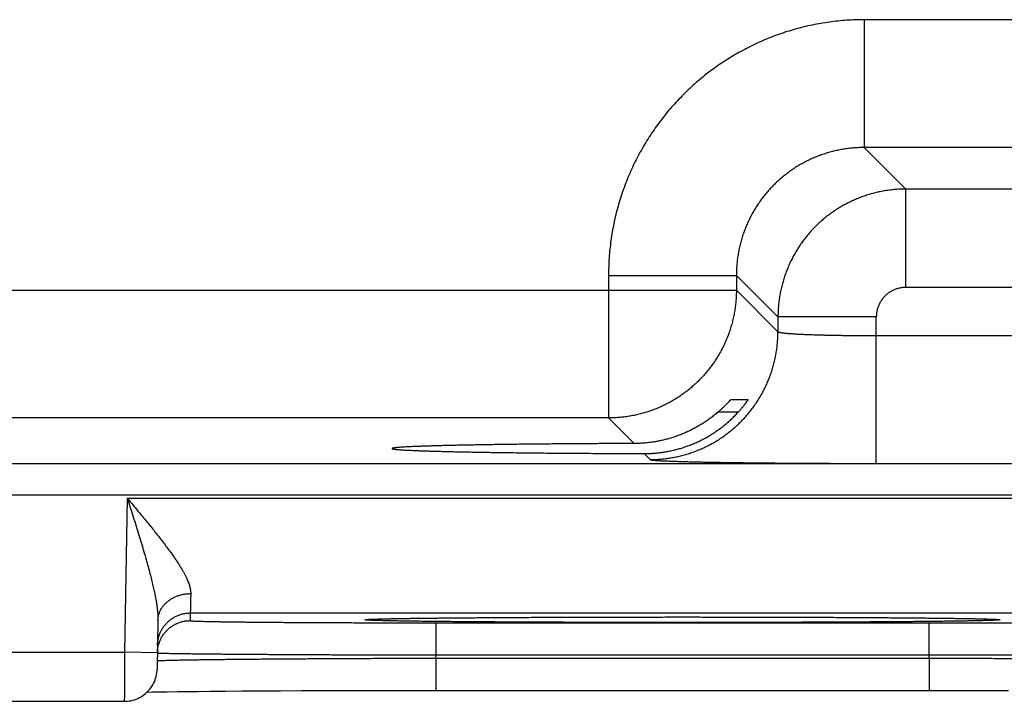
# Model space of a CAD drawing. Header units: inches. Extents: x 0 to 34, y 0 to 22.
# Tile 108 of 152: x 19.65 to 20.251, y 14.126 to 14.542. Entities that reach past the tile are written whole.
import ezdxf

# ---------------------------------------------------------------- set-up
doc = ezdxf.new("R2010")
doc.units = ezdxf.units.IN
doc.header["$LTSCALE"] = 1.87
doc.header["$MEASUREMENT"] = 0
doc.layers.get('0').update_dxf_attribs({"linetype": 'CONTINUOUS'})

msp = doc.modelspace()

# ---------------------------------------------------------------- linework, layer by layer
at = {"color": 7, "linetype": 'CONTINUOUS'}
for p, q in [((20.31596, 14.54153), (20.16565, 14.54153)), ((20.16565, 14.54153), (20.16565, 14.46354)), ((20.31596, 14.46354), (20.16565, 14.46354)), ((20.16565, 14.46354), (20.19102, 14.43817)), ((20.29059, 14.43817), (20.19102, 14.43817)), ((20.19102, 14.37818), (20.19102, 14.43817)), ((20.00967, 14.38555), (20.08766, 14.38555)), ((20.00967, 14.38555), (20.00967, 14.29854)), ((20.08766, 14.38555), (20.11303, 14.36019)), ((20.08766, 14.38555), (20.08766, 14.37653)), ((20.29059, 14.37818), (20.19102, 14.37818)), ((19.46395, 14.37653), (20.08766, 14.37653)), ((20.08766, 14.37653), (20.11303, 14.35116)), ((20.17302, 14.36019), (20.11303, 14.36019)), ((20.11303, 14.36019), (20.11303, 14.35116)), ((20.17302, 14.27081), (20.17302, 14.36019)), ((20.17302, 14.3488), (20.30859, 14.3488)), ((20.08441, 14.30977), (20.0947, 14.30977)), ((20.08873, 14.30203), (20.07636, 14.30203)), ((20.00967, 14.29854), (19.54193, 14.29854)), ((20.00967, 14.29854), (20.02527, 14.28294)), ((20.03138, 14.27683), (20.03504, 14.27317)), ((16.83312, 14.27072), (24.22349, 14.27072)), ((20.17302, 14.27081), (20.30859, 14.27081)), ((16.83312, 14.25173), (24.22349, 14.25173)), ((19.71613, 14.24955), (19.71449, 14.15566)), ((19.71613, 14.24955), (20.39348, 14.24955)), ((19.73483, 14.17507), (19.73431, 14.14531)), ((19.75456, 14.17956), (19.75448, 14.17488)), ((19.75456, 14.17956), (20.35504, 14.17956)), ((19.86333, 14.17564), (19.86332, 14.17564)), ((19.86332, 14.17564), (19.86335, 14.17564)), ((19.86335, 14.17564), (19.86342, 14.17564)), ((19.86342, 14.17564), (19.86354, 14.17565)), ((19.86354, 14.17565), (19.86371, 14.17567)), ((19.86371, 14.17567), (19.86392, 14.17568)), ((19.86392, 14.17568), (19.86419, 14.1757)), ((19.86419, 14.1757), (19.86466, 14.17572)), ((19.86466, 14.17572), (19.86524, 14.17575)), ((19.86524, 14.17575), (19.86616, 14.17579)), ((19.86616, 14.17579), (19.86727, 14.17583)), ((19.86727, 14.17583), (19.86896, 14.17589)), ((19.86896, 14.17589), (19.8712, 14.17595)), ((19.8712, 14.17595), (19.87427, 14.17602)), ((19.87427, 14.17602), (19.87738, 14.17609)), ((19.87738, 14.17609), (19.88122, 14.17616)), ((19.88122, 14.17616), (19.88592, 14.17624)), ((19.88592, 14.17624), (19.89164, 14.17633)), ((19.89164, 14.17633), (19.89856, 14.17641)), ((19.89856, 14.17641), (19.90468, 14.17648)), ((19.90468, 14.17648), (19.91178, 14.17655)), ((19.91178, 14.17655), (19.92018, 14.17663)), ((19.92018, 14.17663), (19.9304, 14.17671)), ((19.9304, 14.17671), (19.93878, 14.17677)), ((19.93878, 14.17677), (19.94871, 14.17683)), ((19.94871, 14.17683), (19.95951, 14.17689)), ((19.95951, 14.17689), (19.97054, 14.17694)), ((19.97054, 14.17694), (19.98195, 14.17698)), ((19.98195, 14.17698), (19.99365, 14.17702)), ((19.99365, 14.17702), (20.00561, 14.17705)), ((20.00561, 14.17705), (20.01778, 14.17707)), ((20.01778, 14.17707), (20.03011, 14.17709)), ((20.03011, 14.17709), (20.04254, 14.1771)), ((20.04254, 14.1771), (20.0548, 14.17711)), ((20.0548, 14.17711), (20.06703, 14.1771)), ((20.06703, 14.1771), (20.07945, 14.17709)), ((20.07945, 14.17709), (20.09177, 14.17707)), ((20.09177, 14.17707), (20.10393, 14.17705)), ((20.10393, 14.17705), (20.11589, 14.17702)), ((20.11589, 14.17702), (20.1276, 14.17698)), ((20.1276, 14.17698), (20.13901, 14.17694)), ((20.13901, 14.17694), (20.15005, 14.17689)), ((20.15005, 14.17689), (20.16073, 14.17683)), ((20.16073, 14.17683), (20.17082, 14.17677)), ((20.17082, 14.17677), (20.17971, 14.17671)), ((20.17971, 14.17671), (20.19079, 14.17662)), ((20.19079, 14.17662), (20.19964, 14.17654)), ((20.19964, 14.17654), (20.20701, 14.17646)), ((20.20701, 14.17646), (20.2133, 14.17639)), ((20.2133, 14.17639), (20.21872, 14.17631)), ((20.21872, 14.17631), (20.22474, 14.17622)), ((20.22474, 14.17622), (20.22954, 14.17614)), ((20.22954, 14.17614), (20.23337, 14.17607)), ((20.23337, 14.17607), (20.23652, 14.176)), ((20.23652, 14.176), (20.23906, 14.17593)), ((20.23906, 14.17593), (20.24109, 14.17587)), ((20.24109, 14.17587), (20.24268, 14.17582)), ((20.24268, 14.17582), (20.24365, 14.17578)), ((20.24365, 14.17578), (20.24445, 14.17574)), ((20.24445, 14.17574), (20.2451, 14.17571)), ((20.2451, 14.17571), (20.24544, 14.17569)), ((20.24544, 14.17569), (20.24571, 14.17568)), ((20.24571, 14.17568), (20.24593, 14.17566)), ((20.24593, 14.17566), (20.24609, 14.17565)), ((20.24624, 14.17564), (20.24627, 14.17564)), ((19.90444, 14.17357), (20.20517, 14.17357)), ((19.90444, 14.15392), (19.90444, 14.17357)), ((20.20517, 14.15392), (20.20517, 14.17357)), ((19.46512, 14.15566), (19.71449, 14.15566)), ((19.73449, 14.15531), (19.71449, 14.15566)), ((19.9044, 14.15199), (19.90444, 14.15392)), ((19.9044, 14.15199), (20.2052, 14.15199)), ((19.9044, 14.15199), (19.9044, 14.13234)), ((19.90444, 14.15392), (20.20517, 14.15392)), ((20.2052, 14.15199), (20.20517, 14.15392)), ((20.2052, 14.15199), (20.2052, 14.13234)), ((19.75247, 14.13168), (19.75917, 14.13175)), ((19.75917, 14.13175), (19.76692, 14.13183)), ((19.76692, 14.13183), (19.77594, 14.1319)), ((19.77594, 14.1319), (19.78647, 14.13198)), ((19.78647, 14.13198), (19.79881, 14.13206)), ((19.79881, 14.13206), (19.80961, 14.13212)), ((19.80961, 14.13212), (19.82239, 14.13218)), ((19.82239, 14.13218), (19.8382, 14.13224)), ((19.8382, 14.13224), (19.85001, 14.13227)), ((19.85001, 14.13227), (19.8619, 14.1323)), ((19.8619, 14.1323), (19.87397, 14.13232)), ((19.87397, 14.13232), (19.88618, 14.13233)), ((19.88618, 14.13233), (19.89847, 14.13234)), ((19.89847, 14.13234), (20.2052, 14.13234)), ((20.2052, 14.13234), (20.21726, 14.13234)), ((20.21726, 14.13234), (20.22952, 14.13233)), ((20.22952, 14.13233), (20.24166, 14.13231)), ((20.24166, 14.13231), (20.25366, 14.13229)), ((19.72823, 14.1313), (19.7316, 14.13137)), ((19.7316, 14.13137), (19.73562, 14.13144)), ((19.73562, 14.13144), (19.74055, 14.13152)), ((19.74055, 14.13152), (19.74666, 14.13161)), ((19.74666, 14.13161), (19.75247, 14.13168)), ((19.46529, 14.12566), (19.71432, 14.12566))]:
    msp.add_line(p, q, dxfattribs=at)
for points in [[(20.24609, 14.17565), (20.2462, 14.17564), (20.24624, 14.17564)], [(19.71432, 14.12566), (19.71489, 14.12567), (19.71601, 14.12573), (19.71714, 14.12586), (19.71825, 14.12605), (19.71935, 14.12631), (19.72043, 14.12662), (19.7215, 14.127), (19.72254, 14.12743), (19.72356, 14.12792), (19.72454, 14.12847), (19.7255, 14.12908), (19.72641, 14.12974), (19.72729, 14.13045), (19.72813, 14.1312), (19.72893, 14.13201), (19.72967, 14.13285), (19.73037, 14.13374), (19.73102, 14.13466), (19.73161, 14.13563), (19.73215, 14.13662), (19.73264, 14.13764), (19.73306, 14.13869), (19.73342, 14.13975), (19.73373, 14.14084), (19.73397, 14.14195), (19.73415, 14.14306), (19.73426, 14.14418), (19.73431, 14.14531)]]:
    msp.add_lwpolyline(points, dxfattribs=at)
for points, knots in [([(20.16565, 14.54153), (20.16388, 14.54153), (20.16033, 14.54147), (20.15502, 14.5412), (20.14971, 14.54075), (20.14443, 14.54011), (20.13916, 14.5393), (20.13393, 14.5383), (20.12873, 14.53713), (20.12358, 14.53578), (20.11847, 14.53426), (20.11342, 14.53256), (20.10843, 14.53069), (20.1035, 14.52865), (20.09865, 14.52645), (20.09388, 14.52408), (20.08919, 14.52155), (20.08459, 14.51886), (20.08009, 14.51601), (20.07568, 14.51301), (20.07138, 14.50987), (20.06719, 14.50658), (20.06312, 14.50314), (20.05916, 14.49958), (20.05533, 14.49587), (20.05163, 14.49204), (20.04806, 14.48809), (20.04463, 14.48401), (20.04134, 14.47982), (20.03819, 14.47552), (20.03519, 14.47112), (20.03235, 14.46661), (20.02966, 14.46201), (20.02713, 14.45733), (20.02476, 14.45255), (20.02255, 14.44771), (20.02051, 14.44278), (20.01864, 14.43779), (20.01695, 14.43274), (20.01542, 14.42763), (20.01407, 14.42248), (20.0129, 14.41728), (20.01191, 14.41205), (20.01109, 14.40678), (20.01046, 14.40149), (20.01, 14.39618), (20.00973, 14.39087), (20.00967, 14.38733), (20.00967, 14.38555)], [0, 0, 0, 0, 0.021679, 0.043391, 0.065125, 0.086868, 0.108612, 0.130348, 0.152083, 0.173825, 0.195576, 0.217329, 0.239078, 0.260824, 0.282566, 0.304307, 0.326048, 0.34779, 0.369532, 0.391275, 0.413018, 0.43476, 0.456502, 0.478244, 0.499987, 0.521728, 0.54347, 0.565212, 0.586954, 0.608697, 0.63044, 0.652182, 0.673925, 0.695668, 0.717409, 0.73915, 0.760892, 0.782639, 0.804392, 0.826144, 0.847888, 0.869627, 0.891369, 0.913118, 0.934866, 0.956604, 0.978319, 1, 1, 1, 1]), ([(20.16565, 14.46354), (20.1646, 14.46354), (20.1625, 14.4635), (20.15937, 14.46331), (20.15624, 14.463), (20.15313, 14.46256), (20.15004, 14.46199), (20.14697, 14.4613), (20.14394, 14.46049), (20.14093, 14.45956), (20.13798, 14.4585), (20.13506, 14.45733), (20.1322, 14.45604), (20.12939, 14.45464), (20.12663, 14.45312), (20.12395, 14.4515), (20.12132, 14.44977), (20.11878, 14.44793), (20.1163, 14.446), (20.11391, 14.44396), (20.1116, 14.44183), (20.10938, 14.43961), (20.10725, 14.4373), (20.10522, 14.43491), (20.10328, 14.43244), (20.10144, 14.42989), (20.09971, 14.42727), (20.09808, 14.42458), (20.09657, 14.42183), (20.09517, 14.41902), (20.09388, 14.41615), (20.0927, 14.41324), (20.09165, 14.41028), (20.09071, 14.40727), (20.0899, 14.40424), (20.08921, 14.40117), (20.08865, 14.39808), (20.0882, 14.39497), (20.08789, 14.39184), (20.0877, 14.3887), (20.08766, 14.3866), (20.08766, 14.38555)], [0, 0, 0, 0, 0.025651, 0.0513, 0.076947, 0.102591, 0.128237, 0.153883, 0.179527, 0.205168, 0.230806, 0.256442, 0.282076, 0.307709, 0.333341, 0.358973, 0.384606, 0.410237, 0.435867, 0.461498, 0.487129, 0.512759, 0.538389, 0.564021, 0.589654, 0.615288, 0.640922, 0.666557, 0.692194, 0.717832, 0.74347, 0.769112, 0.794758, 0.820409, 0.846064, 0.871721, 0.897376, 0.923029, 0.948682, 0.974339, 1, 1, 1, 1]), ([(20.19102, 14.43817), (20.18997, 14.43817), (20.18787, 14.43813), (20.18474, 14.43794), (20.18161, 14.43762), (20.1785, 14.43718), (20.17541, 14.43661), (20.17234, 14.43592), (20.16931, 14.43511), (20.16631, 14.43417), (20.16335, 14.43312), (20.16043, 14.43194), (20.15757, 14.43065), (20.15476, 14.42925), (20.15201, 14.42773), (20.14932, 14.42611), (20.1467, 14.42438), (20.14415, 14.42254), (20.14168, 14.4206), (20.13929, 14.41857), (20.13698, 14.41644), (20.13476, 14.41422), (20.13263, 14.41191), (20.1306, 14.40952), (20.12866, 14.40704), (20.12682, 14.40449), (20.12509, 14.40187), (20.12346, 14.39918), (20.12195, 14.39643), (20.12054, 14.39362), (20.11925, 14.39075), (20.11808, 14.38784), (20.11702, 14.38488), (20.11609, 14.38188), (20.11528, 14.37884), (20.11458, 14.37578), (20.11402, 14.37269), (20.11358, 14.36958), (20.11326, 14.36646), (20.11307, 14.36332), (20.11303, 14.36123), (20.11303, 14.36019)], [0, 0, 0, 0, 0.025654, 0.051308, 0.07696, 0.10261, 0.12826, 0.153911, 0.179561, 0.20521, 0.230858, 0.256509, 0.282162, 0.307808, 0.333438, 0.359057, 0.384673, 0.410292, 0.435917, 0.461549, 0.487184, 0.512817, 0.538448, 0.564085, 0.589732, 0.615384, 0.641033, 0.666681, 0.692332, 0.717988, 0.743643, 0.769292, 0.794937, 0.820583, 0.846232, 0.871875, 0.897507, 0.923129, 0.948749, 0.974372, 1, 1, 1, 1]), ([(20.19102, 14.37818), (20.19067, 14.37818), (20.18998, 14.37816), (20.18894, 14.37807), (20.18791, 14.37792), (20.18688, 14.37771), (20.18587, 14.37744), (20.18487, 14.37711), (20.18389, 14.37673), (20.18294, 14.37628), (20.18202, 14.37579), (20.18113, 14.37524), (20.18027, 14.37463), (20.17945, 14.37398), (20.17866, 14.37329), (20.17792, 14.37254), (20.17722, 14.37176), (20.17657, 14.37094), (20.17597, 14.37008), (20.17542, 14.36919), (20.17492, 14.36826), (20.17448, 14.36731), (20.17409, 14.36633), (20.17376, 14.36534), (20.17349, 14.36432), (20.17328, 14.36329), (20.17313, 14.36226), (20.17304, 14.36122), (20.17302, 14.36053), (20.17302, 14.36019)], [0, 0, 0, 0, 0.036617, 0.073427, 0.110383, 0.147443, 0.184567, 0.221713, 0.258844, 0.295937, 0.333007, 0.370073, 0.407151, 0.444244, 0.481347, 0.518455, 0.555564, 0.592666, 0.629753, 0.666826, 0.703904, 0.741008, 0.778157, 0.815328, 0.852478, 0.889563, 0.92654, 0.963368, 1, 1, 1, 1]), ([(20.08766, 14.37653), (20.08766, 14.37548), (20.08762, 14.37339), (20.08743, 14.37025), (20.08711, 14.36713), (20.08667, 14.36402), (20.0861, 14.36093), (20.08541, 14.35786), (20.08459, 14.35483), (20.08366, 14.35183), (20.0826, 14.34887), (20.08143, 14.34596), (20.08014, 14.34309), (20.07874, 14.34028), (20.07722, 14.33753), (20.07559, 14.33484), (20.07386, 14.33222), (20.07202, 14.32967), (20.07009, 14.3272), (20.06805, 14.32481), (20.06592, 14.3225), (20.0637, 14.32028), (20.06139, 14.31815), (20.059, 14.31611), (20.05652, 14.31417), (20.05397, 14.31234), (20.05135, 14.3106), (20.04867, 14.30898), (20.04591, 14.30746), (20.0431, 14.30606), (20.04024, 14.30477), (20.03732, 14.3036), (20.03436, 14.30254), (20.03137, 14.30161), (20.02833, 14.30079), (20.02527, 14.3001), (20.02218, 14.29953), (20.01907, 14.29909), (20.01594, 14.29878), (20.01281, 14.29859), (20.01072, 14.29854), (20.00967, 14.29854)], [0, 0, 0, 0, 0.02564, 0.05128, 0.076921, 0.102562, 0.128203, 0.153844, 0.179486, 0.205128, 0.23077, 0.256413, 0.282055, 0.307698, 0.333341, 0.358984, 0.384628, 0.410271, 0.435915, 0.461558, 0.487202, 0.512845, 0.538489, 0.564132, 0.589776, 0.615419, 0.641062, 0.666705, 0.692348, 0.71799, 0.743634, 0.769276, 0.794917, 0.820558, 0.846199, 0.871842, 0.897484, 0.923122, 0.948753, 0.974378, 1, 1, 1, 1]), ([(20.03504, 14.27317), (20.03609, 14.27317), (20.03818, 14.27322), (20.04132, 14.27341), (20.04444, 14.27372), (20.04755, 14.27417), (20.05064, 14.27473), (20.05371, 14.27542), (20.05674, 14.27624), (20.05974, 14.27717), (20.0627, 14.27823), (20.06561, 14.2794), (20.06848, 14.28069), (20.07129, 14.2821), (20.07404, 14.28361), (20.07673, 14.28524), (20.07935, 14.28697), (20.0819, 14.28881), (20.08437, 14.29074), (20.08676, 14.29278), (20.08907, 14.29491), (20.09129, 14.29713), (20.09342, 14.29944), (20.09546, 14.30183), (20.0974, 14.30431), (20.09923, 14.30686), (20.10096, 14.30948), (20.10259, 14.31216), (20.10411, 14.31492), (20.10551, 14.31773), (20.1068, 14.32059), (20.10797, 14.3235), (20.10903, 14.32646), (20.10996, 14.32946), (20.11078, 14.3325), (20.11147, 14.33556), (20.11204, 14.33865), (20.11248, 14.34176), (20.11279, 14.34489), (20.11299, 14.34802), (20.11303, 14.35012), (20.11303, 14.35116)], [0, 0, 0, 0, 0.025639, 0.051278, 0.076917, 0.102557, 0.128197, 0.153837, 0.179478, 0.205119, 0.23076, 0.256401, 0.282043, 0.307684, 0.333326, 0.358968, 0.38461, 0.410253, 0.435895, 0.461537, 0.48718, 0.512822, 0.538465, 0.564107, 0.58975, 0.615392, 0.641034, 0.666676, 0.692318, 0.717959, 0.743601, 0.769242, 0.794883, 0.820523, 0.846164, 0.871804, 0.897444, 0.923083, 0.948722, 0.974361, 1, 1, 1, 1]), ([(20.11303, 14.35116), (20.11305, 14.35112), (20.11315, 14.35103), (20.11337, 14.35094), (20.1137, 14.35084), (20.11413, 14.35074), (20.11468, 14.35064), (20.11533, 14.35054), (20.11609, 14.35044), (20.11696, 14.35034), (20.11793, 14.35025), (20.119, 14.35015), (20.12018, 14.35006), (20.12145, 14.34997), (20.12282, 14.34988), (20.12428, 14.3498), (20.12583, 14.34971), (20.12747, 14.34963), (20.1292, 14.34956), (20.131, 14.34948), (20.13289, 14.34941), (20.13485, 14.34934), (20.13687, 14.34928), (20.13897, 14.34922), (20.14113, 14.34916), (20.14335, 14.34911), (20.14562, 14.34906), (20.14795, 14.34901), (20.15032, 14.34897), (20.15274, 14.34894), (20.15519, 14.3489), (20.15767, 14.34887), (20.16019, 14.34885), (20.16273, 14.34883), (20.16528, 14.34881), (20.16785, 14.3488), (20.17043, 14.3488), (20.17216, 14.3488), (20.17302, 14.3488)], [0, 0, 0, 0, 0.002411, 0.006345, 0.011998, 0.019423, 0.028632, 0.039621, 0.052378, 0.066881, 0.083106, 0.101028, 0.120617, 0.141835, 0.164641, 0.188994, 0.214853, 0.242165, 0.270879, 0.300941, 0.332301, 0.364898, 0.398669, 0.433549, 0.469473, 0.506384, 0.544227, 0.582931, 0.622416, 0.662602, 0.703407, 0.744753, 0.786566, 0.828771, 0.871293, 0.914056, 0.956985, 1, 1, 1, 1]), ([(20.07636, 14.30203), (20.07661, 14.30225), (20.0771, 14.30268), (20.07782, 14.30331), (20.0785, 14.30393), (20.07914, 14.30453), (20.07974, 14.3051), (20.08031, 14.30565), (20.08084, 14.30617), (20.08132, 14.30665), (20.08177, 14.3071), (20.08218, 14.30752), (20.08255, 14.30789), (20.08288, 14.30823), (20.08317, 14.30854), (20.08343, 14.30881), (20.08365, 14.30904), (20.08385, 14.30924), (20.08401, 14.3094), (20.08414, 14.30953), (20.08424, 14.30963), (20.08432, 14.30971), (20.08437, 14.30975), (20.0844, 14.30977), (20.08441, 14.30977)], [0, 0, 0, 0, 0.088928, 0.174825, 0.257241, 0.335798, 0.410464, 0.481067, 0.547251, 0.608754, 0.66554, 0.717556, 0.764771, 0.807258, 0.845078, 0.878396, 0.907287, 0.931955, 0.952523, 0.969165, 0.982069, 0.991381, 0.99729, 1, 1, 1, 1]), ([(20.0947, 14.30977), (20.09471, 14.30977), (20.09471, 14.30974), (20.09469, 14.3097), (20.09465, 14.30962), (20.09458, 14.30951), (20.0945, 14.30937), (20.09439, 14.3092), (20.09425, 14.30899), (20.09409, 14.30874), (20.0939, 14.30846), (20.09368, 14.30815), (20.09343, 14.3078), (20.09315, 14.30741), (20.09284, 14.30699), (20.0925, 14.30654), (20.09213, 14.30606), (20.09172, 14.30555), (20.09129, 14.30501), (20.09083, 14.30444), (20.09034, 14.30386), (20.08982, 14.30326), (20.08928, 14.30265), (20.08891, 14.30224), (20.08873, 14.30203)], [0, 0, 0, 0, 0.001564, 0.006454, 0.015157, 0.027861, 0.044691, 0.065811, 0.09131, 0.121309, 0.15589, 0.195097, 0.238999, 0.287545, 0.340765, 0.398515, 0.460752, 0.52724, 0.597834, 0.672201, 0.750065, 0.830947, 0.914422, 1, 1, 1, 1]), ([(20.0548, 14.28039), (20.0557, 14.28067), (20.05748, 14.28127), (20.06013, 14.28227), (20.06275, 14.28336), (20.06534, 14.28456), (20.0679, 14.28586), (20.07042, 14.28726), (20.0729, 14.28876), (20.07534, 14.29037), (20.07772, 14.29207), (20.08006, 14.29387), (20.08233, 14.29577), (20.08454, 14.29776), (20.08668, 14.29985), (20.08805, 14.30129), (20.08873, 14.30203)], [0, 0, 0, 0, 0.069136, 0.138621, 0.208415, 0.2785, 0.348981, 0.419848, 0.491067, 0.562688, 0.634741, 0.70715, 0.779859, 0.852937, 0.92634, 1, 1, 1, 1]), ([(20.07636, 14.30203), (20.07564, 14.30141), (20.07417, 14.30018), (20.0719, 14.29844), (20.06958, 14.29678), (20.06722, 14.29521), (20.06481, 14.29374), (20.06236, 14.29236), (20.05987, 14.29108), (20.05736, 14.28989), (20.05566, 14.28916), (20.0548, 14.28881)], [0, 0, 0, 0, 0.113111, 0.22576, 0.337871, 0.449495, 0.560654, 0.671263, 0.781365, 0.890975, 1, 1, 1, 1]), ([(20.0548, 14.28881), (20.05394, 14.28846), (20.05221, 14.28778), (20.04959, 14.28687), (20.04694, 14.28605), (20.04428, 14.28532), (20.0416, 14.2847), (20.03891, 14.28416), (20.0362, 14.28373), (20.03348, 14.28338), (20.03075, 14.28313), (20.02801, 14.28298), (20.02618, 14.28295), (20.02527, 14.28294)], [0, 0, 0, 0, 0.092045, 0.183763, 0.275114, 0.366132, 0.456967, 0.547658, 0.638188, 0.728594, 0.819036, 0.90951, 1, 1, 1, 1]), ([(20.02527, 14.28294), (20.02335, 14.28294), (20.01953, 14.28292), (20.01382, 14.2829), (20.00815, 14.28288), (20.00253, 14.28285), (19.99697, 14.28282), (19.99148, 14.28278), (19.98605, 14.28274), (19.9807, 14.2827), (19.97542, 14.28266), (19.97024, 14.28261), (19.96514, 14.28256), (19.96015, 14.28251), (19.95526, 14.28245), (19.95047, 14.28239), (19.9458, 14.28233), (19.94125, 14.28227), (19.93683, 14.2822), (19.93253, 14.28213), (19.92837, 14.28206), (19.92434, 14.28199), (19.92045, 14.28191), (19.91672, 14.28183), (19.91313, 14.28175), (19.9097, 14.28167), (19.90642, 14.28158), (19.90331, 14.2815), (19.90037, 14.28141), (19.89759, 14.28132), (19.89498, 14.28123), (19.89255, 14.28114), (19.8903, 14.28104), (19.88822, 14.28095), (19.88633, 14.28085), (19.88462, 14.28075), (19.8831, 14.28066), (19.88176, 14.28056), (19.88061, 14.28046), (19.87965, 14.28036), (19.87889, 14.28026), (19.8783, 14.28017), (19.87795, 14.28006), (19.87769, 14.28), (19.87768, 14.27991), (19.87768, 14.2799)], [0, 0, 0, 0, 0.038942, 0.07763, 0.116005, 0.154044, 0.191694, 0.228914, 0.265673, 0.301916, 0.337619, 0.372733, 0.407219, 0.44105, 0.474173, 0.506568, 0.538191, 0.569005, 0.598986, 0.628089, 0.656294, 0.683565, 0.709868, 0.735184, 0.759475, 0.782723, 0.804899, 0.825975, 0.845938, 0.864756, 0.882414, 0.898894, 0.914172, 0.928239, 0.941074, 0.952667, 0.963006, 0.972076, 0.979874, 0.986389, 0.991619, 0.995564, 0.998233, 0.999681, 1, 1, 1, 1]), ([(19.87768, 14.2799), (19.87768, 14.27988), (19.8777, 14.27978), (19.87797, 14.27973), (19.87833, 14.27961), (19.87893, 14.27952), (19.8797, 14.27942), (19.88067, 14.27932), (19.88183, 14.27922), (19.88318, 14.27913), (19.88471, 14.27903), (19.88643, 14.27893), (19.88833, 14.27884), (19.89042, 14.27874), (19.89268, 14.27865), (19.89513, 14.27855), (19.89774, 14.27846), (19.90053, 14.27837), (19.90348, 14.27829), (19.90661, 14.2782), (19.90989, 14.27811), (19.91333, 14.27803), (19.91692, 14.27795), (19.92067, 14.27787), (19.92456, 14.2778), (19.9286, 14.27772), (19.93277, 14.27765), (19.93707, 14.27758), (19.94151, 14.27752), (19.94607, 14.27745), (19.95074, 14.27739), (19.95553, 14.27733), (19.96043, 14.27728), (19.96543, 14.27722), (19.97053, 14.27717), (19.97572, 14.27713), (19.981, 14.27708), (19.98635, 14.27704), (19.99179, 14.277), (19.99729, 14.27697), (20.00285, 14.27694), (20.00847, 14.27691), (20.01414, 14.27688), (20.01986, 14.27686), (20.02561, 14.27684), (20.02946, 14.27683), (20.03138, 14.27683)], [0, 0, 0, 0, 0.000359, 0.001812, 0.004445, 0.008302, 0.013394, 0.01972, 0.027276, 0.036057, 0.046051, 0.057252, 0.069645, 0.083217, 0.097957, 0.113843, 0.130865, 0.149, 0.168226, 0.18853, 0.20988, 0.232262, 0.255647, 0.280006, 0.305322, 0.331557, 0.35869, 0.38669, 0.415519, 0.44516, 0.475565, 0.506711, 0.538564, 0.571079, 0.604237, 0.637985, 0.672297, 0.707135, 0.742451, 0.778223, 0.814397, 0.85094, 0.887817, 0.924972, 0.962385, 1, 1, 1, 1]), ([(20.03138, 14.27683), (20.03227, 14.27683), (20.03403, 14.27685), (20.03667, 14.27698), (20.03929, 14.2772), (20.04191, 14.27751), (20.04452, 14.2779), (20.04712, 14.27839), (20.0497, 14.27896), (20.05226, 14.27963), (20.05396, 14.28013), (20.0548, 14.28039)], [0, 0, 0, 0, 0.111186, 0.222222, 0.333099, 0.443931, 0.554826, 0.665779, 0.776903, 0.88831, 1, 1, 1, 1]), ([(20.03504, 14.27317), (20.03508, 14.27313), (20.03526, 14.27307), (20.03558, 14.27299), (20.03608, 14.27291), (20.03674, 14.27283), (20.03756, 14.27275), (20.03854, 14.27267), (20.03968, 14.27259), (20.04098, 14.27251), (20.04243, 14.27244), (20.04405, 14.27236), (20.04581, 14.27228), (20.04773, 14.2722), (20.0498, 14.27213), (20.05201, 14.27206), (20.05437, 14.27198), (20.05687, 14.27191), (20.05951, 14.27184), (20.06228, 14.27178), (20.06519, 14.27171), (20.06822, 14.27165), (20.07138, 14.27159), (20.07466, 14.27153), (20.07806, 14.27147), (20.08157, 14.27141), (20.08519, 14.27136), (20.08891, 14.27131), (20.09274, 14.27126), (20.09666, 14.27121), (20.10067, 14.27116), (20.10476, 14.27112), (20.10894, 14.27108), (20.1132, 14.27104), (20.11752, 14.27101), (20.12191, 14.27098), (20.12637, 14.27095), (20.13088, 14.27092), (20.13544, 14.2709), (20.14004, 14.27088), (20.14468, 14.27086), (20.14936, 14.27084), (20.15406, 14.27083), (20.15879, 14.27082), (20.16353, 14.27081), (20.16827, 14.27081), (20.17144, 14.27081), (20.17302, 14.27081)], [0, 0, 0, 0, 0.001338, 0.003796, 0.007418, 0.012211, 0.018173, 0.025299, 0.033585, 0.043023, 0.053601, 0.065302, 0.078111, 0.092017, 0.107007, 0.123062, 0.140161, 0.158279, 0.177401, 0.197507, 0.218571, 0.240564, 0.263456, 0.287225, 0.311846, 0.33729, 0.363524, 0.390512, 0.418224, 0.44663, 0.475697, 0.505388, 0.535664, 0.566491, 0.597835, 0.62966, 0.661932, 0.694614, 0.72766, 0.761018, 0.794648, 0.828523, 0.862613, 0.896867, 0.931224, 0.965623, 1, 1, 1, 1]), ([(19.71613, 14.24955), (19.71703, 14.24847), (19.71883, 14.24632), (19.7215, 14.24311), (19.72414, 14.23993), (19.72672, 14.23681), (19.72922, 14.23374), (19.73164, 14.23076), (19.73394, 14.22787), (19.73614, 14.22508), (19.73821, 14.22239), (19.74015, 14.21982), (19.74197, 14.21737), (19.74364, 14.21503), (19.74518, 14.21281), (19.7466, 14.21071), (19.74788, 14.20873), (19.74903, 14.20685), (19.75007, 14.20508), (19.75099, 14.20342), (19.75179, 14.20185), (19.75249, 14.20038), (19.75309, 14.199), (19.75359, 14.1977), (19.754, 14.19648), (19.75433, 14.19533), (19.75457, 14.19425), (19.75473, 14.19323), (19.75482, 14.19227), (19.75484, 14.19165), (19.75483, 14.19135)], [0, 0, 0, 0, 0.059698, 0.118951, 0.177449, 0.234887, 0.290951, 0.345331, 0.397751, 0.448031, 0.496021, 0.541612, 0.584758, 0.625428, 0.663626, 0.699403, 0.732815, 0.763937, 0.792867, 0.819713, 0.844582, 0.867592, 0.888871, 0.908545, 0.926733, 0.943563, 0.95917, 0.973687, 0.98725, 1, 1, 1, 1]), ([(19.71613, 14.24955), (19.71674, 14.24764), (19.71795, 14.24383), (19.71975, 14.23815), (19.72149, 14.23259), (19.72317, 14.22718), (19.72476, 14.22197), (19.72624, 14.217), (19.7276, 14.21229), (19.72884, 14.20786), (19.72995, 14.20372), (19.73094, 14.19988), (19.7318, 14.19632), (19.73253, 14.19303), (19.73316, 14.19002), (19.73367, 14.18726), (19.73407, 14.18474), (19.73439, 14.18244), (19.73462, 14.18034), (19.73476, 14.17844), (19.73484, 14.1767), (19.73484, 14.1756), (19.73483, 14.17507)], [0, 0, 0, 0, 0.078326, 0.155799, 0.231756, 0.305506, 0.376362, 0.443833, 0.507555, 0.567311, 0.622967, 0.674516, 0.722022, 0.765626, 0.805516, 0.841897, 0.874996, 0.905041, 0.9323, 0.957042, 0.979523, 1, 1, 1, 1]), ([(19.73483, 14.17507), (19.73484, 14.17538), (19.73487, 14.17599), (19.73498, 14.17691), (19.73515, 14.17783), (19.73538, 14.17873), (19.73567, 14.17962), (19.73602, 14.1805), (19.73643, 14.18136), (19.73689, 14.1822), (19.73741, 14.18301), (19.73799, 14.1838), (19.73862, 14.18456), (19.73929, 14.18529), (19.74002, 14.18599), (19.74079, 14.18665), (19.7416, 14.18728), (19.74245, 14.18786), (19.74335, 14.18841), (19.74428, 14.18891), (19.74524, 14.18937), (19.74623, 14.18979), (19.74724, 14.19016), (19.74828, 14.19048), (19.74934, 14.19075), (19.75042, 14.19097), (19.75151, 14.19115), (19.75261, 14.19127), (19.75372, 14.19134), (19.75446, 14.19135), (19.75483, 14.19135)], [0, 0, 0, 0, 0.032391, 0.064827, 0.097351, 0.130006, 0.162832, 0.195867, 0.229144, 0.262694, 0.296544, 0.330717, 0.365228, 0.400093, 0.435318, 0.470908, 0.506861, 0.543173, 0.579833, 0.616829, 0.654144, 0.691755, 0.729641, 0.767774, 0.806125, 0.844663, 0.883355, 0.922165, 0.961059, 1, 1, 1, 1]), ([(19.75483, 14.19135), (19.75482, 14.19083), (19.75479, 14.18982), (19.75476, 14.18836), (19.75473, 14.18701), (19.7547, 14.18577), (19.75468, 14.18463), (19.75465, 14.18361), (19.75463, 14.18269), (19.75462, 14.1819), (19.7546, 14.18122), (19.75459, 14.18066), (19.75458, 14.18021), (19.75457, 14.17989), (19.75457, 14.17968), (19.75456, 14.17959), (19.75456, 14.17956)], [0, 0, 0, 0, 0.132421, 0.256148, 0.370951, 0.476632, 0.573009, 0.659918, 0.737211, 0.804752, 0.862427, 0.910135, 0.947798, 0.975355, 0.992764, 1, 1, 1, 1]), ([(19.73449, 14.15531), (19.73449, 14.15565), (19.73453, 14.15637), (19.73464, 14.15744), (19.73481, 14.15854), (19.73504, 14.15962), (19.73534, 14.16069), (19.73569, 14.16175), (19.7361, 14.16278), (19.73656, 14.16378), (19.73708, 14.16476), (19.73766, 14.16571), (19.73829, 14.16663), (19.73896, 14.16751), (19.73969, 14.16835), (19.74046, 14.16915), (19.74127, 14.16991), (19.74212, 14.17062), (19.74302, 14.17128), (19.74394, 14.17189), (19.7449, 14.17245), (19.74589, 14.17295), (19.74691, 14.1734), (19.74794, 14.17379), (19.749, 14.17412), (19.75008, 14.1744), (19.75117, 14.17461), (19.75227, 14.17477), (19.75337, 14.17486), (19.75411, 14.17488), (19.75448, 14.17488)], [0, 0, 0, 0, 0.033068, 0.068879, 0.104691, 0.140503, 0.176314, 0.212126, 0.247938, 0.28375, 0.319562, 0.355374, 0.391186, 0.426998, 0.46281, 0.498622, 0.534434, 0.570247, 0.606059, 0.641872, 0.677684, 0.713497, 0.74931, 0.785123, 0.820935, 0.856748, 0.892561, 0.928374, 0.964187, 1, 1, 1, 1]), ([(19.73457, 14.15991), (19.73457, 14.16028), (19.73461, 14.16102), (19.73472, 14.16212), (19.73489, 14.16322), (19.73512, 14.1643), (19.73542, 14.16537), (19.73577, 14.16642), (19.73618, 14.16746), (19.73665, 14.16846), (19.73717, 14.16944), (19.73774, 14.17039), (19.73837, 14.17131), (19.73904, 14.17219), (19.73977, 14.17303), (19.74054, 14.17383), (19.74135, 14.17459), (19.74221, 14.17529), (19.7431, 14.17596), (19.74402, 14.17657), (19.74498, 14.17712), (19.74597, 14.17763), (19.74699, 14.17808), (19.74803, 14.17847), (19.74908, 14.1788), (19.75016, 14.17908), (19.75125, 14.17929), (19.75235, 14.17944), (19.75345, 14.17954), (19.75419, 14.17956), (19.75456, 14.17956)], [0, 0, 0, 0, 0.035714, 0.071427, 0.107141, 0.142855, 0.178568, 0.214282, 0.249996, 0.28571, 0.321424, 0.357138, 0.392852, 0.428566, 0.46428, 0.499994, 0.535708, 0.571423, 0.607137, 0.642852, 0.678566, 0.714281, 0.749996, 0.785711, 0.821425, 0.85714, 0.892855, 0.92857, 0.964285, 1, 1, 1, 1]), ([(19.75448, 14.17488), (19.75448, 14.17485), (19.75466, 14.17482), (19.75487, 14.17478), (19.75534, 14.17474), (19.75593, 14.17469), (19.75672, 14.17465), (19.75767, 14.17461), (19.7588, 14.17457), (19.7601, 14.17452), (19.76156, 14.17448), (19.76319, 14.17444), (19.76499, 14.1744), (19.76695, 14.17435), (19.76907, 14.17431), (19.77135, 14.17427), (19.77378, 14.17424), (19.77636, 14.1742), (19.7791, 14.17416), (19.78197, 14.17412), (19.785, 14.17409), (19.78816, 14.17405), (19.79145, 14.17402), (19.79488, 14.17398), (19.79844, 14.17395), (19.80212, 14.17392), (19.80592, 14.17389), (19.80983, 14.17386), (19.81385, 14.17383), (19.81798, 14.17381), (19.82221, 14.17378), (19.82654, 14.17376), (19.83096, 14.17374), (19.83546, 14.17372), (19.84004, 14.1737), (19.8447, 14.17368), (19.84943, 14.17366), (19.85423, 14.17364), (19.85908, 14.17363), (19.86398, 14.17362), (19.86893, 14.17361), (19.87392, 14.1736), (19.87895, 14.17359), (19.88401, 14.17358), (19.88909, 14.17358), (19.89419, 14.17357), (19.89931, 14.17357), (19.90273, 14.17357), (19.90444, 14.17357)], [0, 0, 0, 0, 0.000657, 0.00243, 0.005356, 0.009435, 0.014668, 0.021048, 0.028566, 0.037215, 0.046987, 0.057874, 0.069862, 0.082936, 0.097075, 0.112262, 0.128482, 0.145719, 0.163952, 0.183158, 0.203315, 0.2244, 0.246391, 0.269261, 0.292983, 0.317528, 0.342867, 0.368972, 0.395812, 0.423357, 0.451573, 0.480428, 0.509888, 0.539919, 0.570492, 0.601572, 0.633121, 0.665097, 0.697457, 0.730163, 0.763177, 0.796463, 0.829991, 0.863728, 0.897638, 0.931681, 0.965815, 1, 1, 1, 1]), ([(20.0548, 14.17373), (20.05274, 14.17373), (20.04861, 14.17373), (20.04241, 14.17373), (20.03623, 14.17373), (20.03006, 14.17374), (20.02391, 14.17375), (20.0178, 14.17376), (20.01173, 14.17377), (20.0057, 14.17378), (19.99972, 14.17379), (19.9938, 14.17381), (19.98795, 14.17383), (19.98216, 14.17385), (19.97644, 14.17387), (19.97081, 14.17389), (19.96526, 14.17392), (19.95981, 14.17394), (19.95445, 14.17397), (19.94919, 14.174), (19.94404, 14.17403), (19.93901, 14.17406), (19.93409, 14.17409), (19.9293, 14.17413), (19.92464, 14.17416), (19.92011, 14.1742), (19.91572, 14.17424), (19.91147, 14.17428), (19.90737, 14.17432), (19.90342, 14.17436), (19.89963, 14.1744), (19.89599, 14.17445), (19.89252, 14.17449), (19.88922, 14.17454), (19.88609, 14.17458), (19.88313, 14.17463), (19.88034, 14.17468), (19.87774, 14.17473), (19.87532, 14.17478), (19.87308, 14.17483), (19.87103, 14.17488), (19.86917, 14.17493), (19.8675, 14.17498), (19.86602, 14.17504), (19.86473, 14.17509), (19.86365, 14.17514), (19.86275, 14.1752), (19.86207, 14.17524), (19.86154, 14.17531), (19.86129, 14.17532), (19.86104, 14.17542), (19.86129, 14.17551), (19.86154, 14.17552), (19.86207, 14.17559), (19.86267, 14.17563), (19.86311, 14.17566), (19.86332, 14.17567)], [0, 0, 0, 0, 0.03162, 0.063238, 0.094814, 0.126305, 0.157669, 0.188866, 0.219862, 0.250626, 0.281131, 0.311345, 0.341239, 0.370784, 0.39995, 0.428707, 0.457021, 0.484864, 0.512209, 0.539036, 0.56532, 0.591025, 0.616116, 0.640571, 0.66437, 0.687487, 0.709898, 0.731579, 0.752506, 0.77266, 0.792019, 0.810565, 0.828278, 0.845141, 0.861135, 0.876242, 0.890448, 0.903741, 0.916105, 0.927529, 0.937998, 0.947503, 0.956035, 0.963586, 0.970148, 0.975714, 0.980276, 0.983834, 0.986385, 0.987934, 0.988513, 0.989092, 0.990642, 0.993195, 0.996753, 1, 1, 1, 1]), ([(19.86358, 14.17569), (19.86395, 14.17571), (19.86474, 14.17574), (19.86602, 14.1758), (19.8675, 14.17585), (19.86917, 14.1759), (19.87103, 14.17595), (19.87308, 14.176), (19.87532, 14.17605), (19.87774, 14.1761), (19.88035, 14.17615), (19.88313, 14.1762), (19.88609, 14.17625), (19.88922, 14.17629), (19.89253, 14.17634), (19.896, 14.17638), (19.89963, 14.17643), (19.90342, 14.17647), (19.90737, 14.17651), (19.91147, 14.17655), (19.91572, 14.17659), (19.92011, 14.17663), (19.92464, 14.17667), (19.9293, 14.1767), (19.93409, 14.17674), (19.93901, 14.17677), (19.94405, 14.1768), (19.9492, 14.17683), (19.95445, 14.17686), (19.95981, 14.17689), (19.96527, 14.17692), (19.97081, 14.17694), (19.97645, 14.17696), (19.98216, 14.17698), (19.98795, 14.177), (19.9938, 14.17702), (19.99972, 14.17704), (20.0057, 14.17705), (20.01173, 14.17706), (20.0178, 14.17708), (20.02391, 14.17709), (20.03006, 14.17709), (20.03623, 14.1771), (20.04241, 14.1771), (20.04861, 14.17711), (20.05274, 14.17711), (20.0548, 14.17711)], [0, 0, 0, 0, 0.005704, 0.01243, 0.02017, 0.028916, 0.038658, 0.049388, 0.061097, 0.07377, 0.087395, 0.101956, 0.11744, 0.133831, 0.151114, 0.16927, 0.188278, 0.20812, 0.228775, 0.250224, 0.272445, 0.295416, 0.319108, 0.343498, 0.368562, 0.394282, 0.420629, 0.447566, 0.475061, 0.50309, 0.531627, 0.560644, 0.590112, 0.62, 0.650279, 0.680917, 0.711884, 0.743147, 0.774678, 0.806445, 0.838418, 0.870562, 0.902835, 0.935195, 0.967597, 1, 1, 1, 1]), ([(20.0548, 14.17711), (20.05687, 14.17711), (20.061, 14.17711), (20.06719, 14.1771), (20.07338, 14.1771), (20.07955, 14.17709), (20.08569, 14.17709), (20.09181, 14.17708), (20.09788, 14.17706), (20.10391, 14.17705), (20.10988, 14.17704), (20.1158, 14.17702), (20.12166, 14.177), (20.12745, 14.17698), (20.13316, 14.17696), (20.1388, 14.17694), (20.14434, 14.17692), (20.1498, 14.17689), (20.15516, 14.17686), (20.16041, 14.17683), (20.16556, 14.1768), (20.1706, 14.17677), (20.17551, 14.17674), (20.18031, 14.1767), (20.18497, 14.17667), (20.1895, 14.17663), (20.19389, 14.17659), (20.19814, 14.17655), (20.20224, 14.17651), (20.20618, 14.17647), (20.20998, 14.17643), (20.21361, 14.17638), (20.21708, 14.17634), (20.22038, 14.17629), (20.22352, 14.17625), (20.22648, 14.1762), (20.22926, 14.17615), (20.23186, 14.1761), (20.23429, 14.17605), (20.23652, 14.176), (20.23857, 14.17595), (20.24044, 14.1759), (20.24211, 14.17585), (20.24359, 14.1758), (20.24487, 14.17574), (20.24566, 14.17571), (20.24602, 14.17569)], [0, 0, 0, 0, 0.032407, 0.064812, 0.097174, 0.129448, 0.161593, 0.193566, 0.225334, 0.256864, 0.288128, 0.319094, 0.349732, 0.380012, 0.409905, 0.439377, 0.468396, 0.496932, 0.524957, 0.552451, 0.57939, 0.605735, 0.631451, 0.656515, 0.680905, 0.704598, 0.727567, 0.749787, 0.771236, 0.791892, 0.811733, 0.83074, 0.848894, 0.866177, 0.882568, 0.898052, 0.912612, 0.926235, 0.938907, 0.950616, 0.961346, 0.971087, 0.979831, 0.98757, 0.994296, 1, 1, 1, 1]), ([(20.24628, 14.17567), (20.24649, 14.17566), (20.24694, 14.17563), (20.24754, 14.17559), (20.24807, 14.17552), (20.24831, 14.17551), (20.24856, 14.17542), (20.24831, 14.17532), (20.24807, 14.17531), (20.24754, 14.17524), (20.24686, 14.1752), (20.24596, 14.17514), (20.24487, 14.17509), (20.24358, 14.17504), (20.24211, 14.17498), (20.24043, 14.17493), (20.23857, 14.17488), (20.23652, 14.17483), (20.23428, 14.17478), (20.23186, 14.17473), (20.22926, 14.17468), (20.22648, 14.17463), (20.22352, 14.17458), (20.22038, 14.17454), (20.21708, 14.17449), (20.21361, 14.17445), (20.20998, 14.1744), (20.20618, 14.17436), (20.20223, 14.17432), (20.19813, 14.17428), (20.19389, 14.17424), (20.1895, 14.1742), (20.18497, 14.17416), (20.1803, 14.17413), (20.17551, 14.17409), (20.1706, 14.17406), (20.16556, 14.17403), (20.16041, 14.174), (20.15515, 14.17397), (20.1498, 14.17394), (20.14434, 14.17392), (20.13879, 14.17389), (20.13316, 14.17387), (20.12745, 14.17385), (20.12166, 14.17383), (20.1158, 14.17381), (20.10988, 14.17379), (20.1039, 14.17378), (20.09788, 14.17377), (20.0918, 14.17376), (20.08569, 14.17375), (20.07955, 14.17374), (20.07338, 14.17373), (20.06719, 14.17373), (20.061, 14.17373), (20.05687, 14.17373), (20.0548, 14.17373)], [0, 0, 0, 0, 0.003284, 0.006842, 0.009393, 0.010942, 0.011521, 0.0121, 0.013649, 0.016202, 0.019761, 0.024323, 0.029889, 0.036451, 0.044003, 0.052536, 0.062041, 0.07251, 0.083934, 0.096299, 0.109592, 0.123799, 0.138906, 0.154899, 0.171761, 0.189475, 0.208021, 0.227381, 0.247533, 0.26846, 0.29014, 0.312552, 0.335669, 0.359465, 0.38392, 0.409014, 0.434719, 0.461002, 0.487828, 0.515175, 0.543018, 0.57133, 0.600081, 0.629243, 0.658785, 0.688678, 0.718891, 0.749395, 0.780158, 0.811152, 0.842348, 0.87371, 0.905198, 0.93677, 0.968385, 1, 1, 1, 1]), ([(20.20517, 14.17357), (20.20688, 14.17357), (20.21029, 14.17357), (20.21541, 14.17357), (20.22052, 14.17358), (20.2256, 14.17358), (20.23066, 14.17359), (20.23568, 14.1736), (20.24068, 14.17361), (20.24563, 14.17362), (20.25053, 14.17363), (20.25538, 14.17364), (20.26017, 14.17366), (20.2649, 14.17368), (20.26956, 14.1737), (20.27415, 14.17372), (20.27865, 14.17374), (20.28307, 14.17376), (20.28739, 14.17378), (20.29162, 14.17381), (20.29575, 14.17383), (20.29977, 14.17386), (20.30369, 14.17389), (20.30749, 14.17392), (20.31117, 14.17395), (20.31472, 14.17398), (20.31815, 14.17402), (20.32145, 14.17405), (20.32461, 14.17409), (20.32763, 14.17412), (20.33051, 14.17416), (20.33324, 14.1742), (20.33583, 14.17424), (20.33826, 14.17427), (20.34054, 14.17431), (20.34266, 14.17435), (20.34461, 14.1744), (20.34641, 14.17444), (20.34804, 14.17448), (20.34951, 14.17452), (20.3508, 14.17457), (20.35193, 14.17461), (20.35288, 14.17465), (20.35367, 14.17469), (20.35427, 14.17474), (20.35474, 14.17478), (20.35495, 14.17482), (20.35512, 14.17485), (20.35512, 14.17488)], [0, 0, 0, 0, 0.034192, 0.068329, 0.102371, 0.136281, 0.170017, 0.203545, 0.236831, 0.269845, 0.30255, 0.33491, 0.366885, 0.398434, 0.429514, 0.460087, 0.490119, 0.519578, 0.548432, 0.576647, 0.604191, 0.631032, 0.657136, 0.682475, 0.707019, 0.730741, 0.753611, 0.775602, 0.796688, 0.816845, 0.836051, 0.854285, 0.871522, 0.887742, 0.902928, 0.917067, 0.93014, 0.942129, 0.953015, 0.962787, 0.971436, 0.978954, 0.985334, 0.990566, 0.994646, 0.99757, 0.999343, 1, 1, 1, 1]), ([(19.71449, 14.15566), (19.71449, 14.15515), (19.71448, 14.15413), (19.71447, 14.15261), (19.71446, 14.1511), (19.71445, 14.14959), (19.71445, 14.14811), (19.71444, 14.14664), (19.71443, 14.14519), (19.71442, 14.14378), (19.71441, 14.14239), (19.7144, 14.14104), (19.7144, 14.13973), (19.71439, 14.13846), (19.71438, 14.13723), (19.71438, 14.13605), (19.71437, 14.13492), (19.71436, 14.13384), (19.71436, 14.13283), (19.71435, 14.13187), (19.71435, 14.13097), (19.71434, 14.13013), (19.71434, 14.12937), (19.71433, 14.12867), (19.71433, 14.12804), (19.71433, 14.12748), (19.71432, 14.127), (19.71432, 14.12659), (19.71432, 14.12625), (19.71432, 14.12601), (19.71432, 14.12579), (19.71432, 14.12575), (19.71432, 14.12567), (19.71432, 14.12566)], [0, 0, 0, 0, 0.050963, 0.101802, 0.152378, 0.202552, 0.25219, 0.301165, 0.349362, 0.396655, 0.442904, 0.487978, 0.53177, 0.574182, 0.615122, 0.654502, 0.692204, 0.728106, 0.76211, 0.79414, 0.824114, 0.851941, 0.877542, 0.900861, 0.921845, 0.940432, 0.956566, 0.970213, 0.981345, 0.989935, 0.995961, 0.999405, 1, 1, 1, 1]), ([(19.7345, 14.15038), (19.73462, 14.15039), (19.73482, 14.15044), (19.73533, 14.15047), (19.73598, 14.15052), (19.73684, 14.15056), (19.73787, 14.15061), (19.7391, 14.15065), (19.74051, 14.1507), (19.7421, 14.15074), (19.74388, 14.15079), (19.74583, 14.15083), (19.74796, 14.15087), (19.75026, 14.15092), (19.75274, 14.15096), (19.75539, 14.15101), (19.7582, 14.15105), (19.76117, 14.15109), (19.76431, 14.15114), (19.7676, 14.15118), (19.77104, 14.15122), (19.77463, 14.15126), (19.77837, 14.1513), (19.78225, 14.15134), (19.78626, 14.15138), (19.7904, 14.15142), (19.79468, 14.15146), (19.79907, 14.15149), (19.80359, 14.15153), (19.80821, 14.15157), (19.81294, 14.1516), (19.81778, 14.15163), (19.82271, 14.15166), (19.82774, 14.15169), (19.83285, 14.15172), (19.83804, 14.15175), (19.8433, 14.15178), (19.84864, 14.15181), (19.85404, 14.15183), (19.85949, 14.15185), (19.86499, 14.15188), (19.87054, 14.1519), (19.87613, 14.15192), (19.88174, 14.15193), (19.88739, 14.15195), (19.89305, 14.15197), (19.89872, 14.15198), (19.90251, 14.15199), (19.9044, 14.15199)], [0, 0, 0, 0, 0.001701, 0.004509, 0.008425, 0.013447, 0.01957, 0.026787, 0.03509, 0.044471, 0.054919, 0.066421, 0.078963, 0.092531, 0.107111, 0.122689, 0.139245, 0.156759, 0.175213, 0.194586, 0.214859, 0.236007, 0.258006, 0.280831, 0.304458, 0.328861, 0.354015, 0.379894, 0.406466, 0.433701, 0.461567, 0.490037, 0.51908, 0.548662, 0.578746, 0.609301, 0.640297, 0.671702, 0.703476, 0.735581, 0.76798, 0.80064, 0.833524, 0.866594, 0.899813, 0.933145, 0.966553, 1, 1, 1, 1]), ([(19.73458, 14.1552), (19.73471, 14.15519), (19.7349, 14.15515), (19.73541, 14.15513), (19.73606, 14.15509), (19.73692, 14.15506), (19.73795, 14.15503), (19.73918, 14.15499), (19.74059, 14.15496), (19.74218, 14.15493), (19.74395, 14.15489), (19.7459, 14.15486), (19.74803, 14.15482), (19.75034, 14.15479), (19.75281, 14.15476), (19.75546, 14.15472), (19.75827, 14.15469), (19.76124, 14.15466), (19.76438, 14.15462), (19.76766, 14.15459), (19.77111, 14.15456), (19.7747, 14.15452), (19.77843, 14.15449), (19.78231, 14.15446), (19.78632, 14.15443), (19.79047, 14.1544), (19.79474, 14.15437), (19.79913, 14.15434), (19.80365, 14.15431), (19.80827, 14.15428), (19.813, 14.15426), (19.81784, 14.15423), (19.82277, 14.1542), (19.82779, 14.15418), (19.8329, 14.15415), (19.83809, 14.15413), (19.84335, 14.15411), (19.84869, 14.15409), (19.85408, 14.15407), (19.85953, 14.15405), (19.86504, 14.15403), (19.87058, 14.15401), (19.87616, 14.15399), (19.88178, 14.15397), (19.88742, 14.15396), (19.89308, 14.15394), (19.89876, 14.15393), (19.90254, 14.15392), (19.90444, 14.15392)], [0, 0, 0, 0, 0.001686, 0.004483, 0.00839, 0.013404, 0.019519, 0.02673, 0.035028, 0.044404, 0.054849, 0.066349, 0.078893, 0.092464, 0.107044, 0.122619, 0.139173, 0.156689, 0.175146, 0.194521, 0.214793, 0.23594, 0.25794, 0.280769, 0.304401, 0.328811, 0.35397, 0.379849, 0.40642, 0.433656, 0.461527, 0.490001, 0.519042, 0.54862, 0.578706, 0.60927, 0.640276, 0.671685, 0.70346, 0.735565, 0.767965, 0.800622, 0.833501, 0.866566, 0.899784, 0.93312, 0.966537, 1, 1, 1, 1]), ([(20.20517, 14.15392), (20.20706, 14.15392), (20.21085, 14.15393), (20.21652, 14.15394), (20.22219, 14.15396), (20.22783, 14.15397), (20.23344, 14.15399), (20.23902, 14.15401), (20.24457, 14.15403), (20.25007, 14.15405), (20.25552, 14.15407), (20.26091, 14.15409), (20.26625, 14.15411), (20.27151, 14.15413), (20.2767, 14.15415), (20.28181, 14.15418), (20.28683, 14.1542), (20.29176, 14.15423), (20.2966, 14.15426), (20.30133, 14.15428), (20.30595, 14.15431), (20.31047, 14.15434), (20.31486, 14.15437), (20.31913, 14.1544), (20.32328, 14.15443), (20.32729, 14.15446), (20.33117, 14.15449), (20.3349, 14.15452), (20.33849, 14.15456), (20.34194, 14.15459), (20.34523, 14.15462), (20.34836, 14.15466), (20.35133, 14.15469), (20.35415, 14.15472), (20.35679, 14.15476), (20.35927, 14.15479), (20.36157, 14.15482), (20.3637, 14.15486), (20.36565, 14.15489), (20.36743, 14.15493), (20.36902, 14.15496), (20.37043, 14.15499), (20.37165, 14.15503), (20.37269, 14.15506), (20.37355, 14.15509), (20.37419, 14.15513), (20.3747, 14.15515), (20.3749, 14.15519), (20.37503, 14.1552)], [0, 0, 0, 0, 0.033464, 0.066881, 0.100215, 0.13343, 0.166493, 0.19937, 0.232025, 0.264422, 0.296525, 0.328297, 0.359704, 0.390708, 0.42127, 0.451353, 0.480929, 0.509968, 0.538439, 0.566308, 0.593543, 0.620112, 0.645989, 0.671145, 0.695554, 0.719188, 0.74202, 0.764025, 0.785176, 0.805451, 0.824829, 0.843289, 0.860808, 0.877365, 0.892942, 0.907525, 0.921097, 0.933643, 0.945145, 0.955591, 0.964969, 0.973268, 0.980479, 0.986595, 0.991609, 0.995517, 0.998314, 1, 1, 1, 1]), ([(20.2052, 14.15199), (20.2071, 14.15199), (20.21088, 14.15198), (20.21656, 14.15197), (20.22222, 14.15195), (20.22786, 14.15193), (20.23348, 14.15192), (20.23906, 14.1519), (20.24461, 14.15188), (20.25011, 14.15185), (20.25557, 14.15183), (20.26096, 14.15181), (20.2663, 14.15178), (20.27156, 14.15175), (20.27675, 14.15172), (20.28186, 14.15169), (20.28689, 14.15166), (20.29182, 14.15163), (20.29665, 14.1516), (20.30139, 14.15157), (20.30601, 14.15153), (20.31053, 14.15149), (20.31492, 14.15146), (20.31919, 14.15142), (20.32334, 14.15138), (20.32735, 14.15134), (20.33123, 14.1513), (20.33497, 14.15126), (20.33856, 14.15122), (20.342, 14.15118), (20.34529, 14.15114), (20.34843, 14.15109), (20.35141, 14.15105), (20.35422, 14.15101), (20.35686, 14.15096), (20.35934, 14.15092), (20.36164, 14.15087), (20.36378, 14.15083), (20.36573, 14.15079), (20.3675, 14.15074), (20.3691, 14.1507), (20.37051, 14.15065), (20.37173, 14.15061), (20.37277, 14.15056), (20.37363, 14.15052), (20.37428, 14.15047), (20.37478, 14.15044), (20.37499, 14.15039), (20.37511, 14.15038)], [0, 0, 0, 0, 0.033448, 0.066855, 0.100186, 0.133402, 0.16647, 0.199352, 0.23201, 0.264406, 0.296509, 0.328281, 0.359683, 0.390676, 0.421228, 0.451309, 0.480889, 0.50993, 0.538397, 0.566261, 0.593493, 0.620063, 0.645941, 0.671096, 0.695501, 0.719129, 0.741955, 0.763956, 0.785107, 0.805384, 0.824761, 0.843218, 0.860735, 0.877294, 0.892875, 0.907457, 0.921027, 0.933571, 0.945075, 0.955524, 0.964906, 0.97321, 0.980428, 0.986552, 0.991574, 0.995491, 0.998299, 1, 1, 1, 1])]:
    msp.add_open_spline(points, degree=3, knots=knots, dxfattribs=at)
for points in [[(19.86332, 14.17567), (19.86341, 14.17568), (19.8635, 14.17568), (19.86358, 14.17569)], [(20.24602, 14.17569), (20.24611, 14.17568), (20.24619, 14.17568), (20.24628, 14.17567)], [(19.7344, 14.15033), (19.7344, 14.15037), (19.73445, 14.15037), (19.7345, 14.15038)], [(19.73449, 14.15523), (19.73449, 14.15526), (19.73449, 14.15528), (19.73449, 14.15531)], [(19.73449, 14.15523), (19.73449, 14.15519), (19.73454, 14.1552), (19.73458, 14.1552)]]:
    msp.add_open_spline(points, degree=3, dxfattribs=at)

doc.saveas('drawing.dxf')
